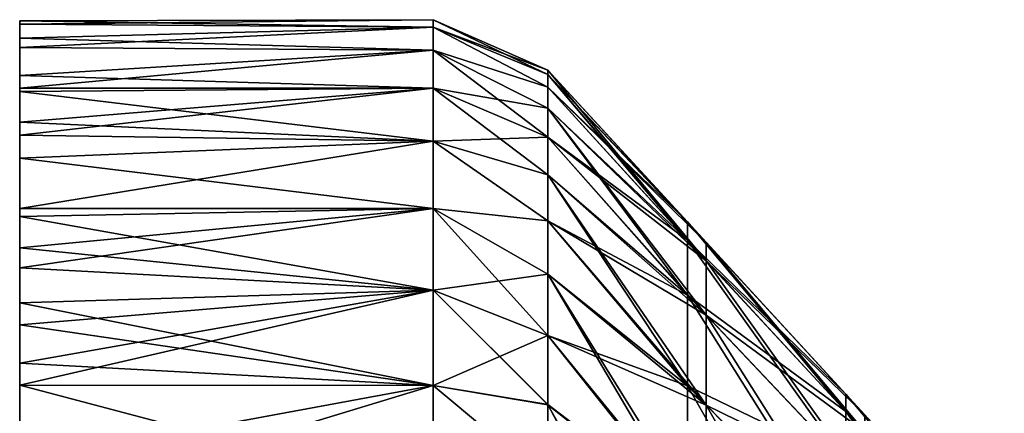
# Model space of a CAD drawing. Header units: millimetres. Extents: x -71 to 126, y -35 to 75.
# Tile 34 of 178: x -61 to -48, y 30 to 35. Entities that reach past the tile are written whole.
import ezdxf

# ---------------------------------------------------------------- set-up
doc = ezdxf.new("R2010")
doc.units = ezdxf.units.MM
doc.header["$LTSCALE"] = 52.536866
for name, color, linetype in [('373', 7, 'CONTINUOUS'), ('374', 7, 'CONTINUOUS'), ('375', 7, 'CONTINUOUS'), ('381', 7, 'CONTINUOUS'), ('382', 7, 'CONTINUOUS'), ('383', 7, 'CONTINUOUS'), ('384', 7, 'CONTINUOUS'), ('390', 7, 'CONTINUOUS')]:
    doc.layers.add(name, color=color, linetype=linetype)

msp = doc.modelspace()

# ---------------------------------------------------------------- linework, layer by layer
at = {"layer": '373', "linetype": 'Continuous'}
for points in [[(-61.05, 34.944, -73.014), (-61.05, 34.984, -76.041), (-61.05, 31.155, -76.033), (-61.05, 34.944, -73.014)], [(-61.05, 31.155, -76.033), (-61.05, 34.984, -76.041), (-61.05, 31.155, -79.036), (-61.05, 31.155, -76.033)], [(-61.05, 34.984, -76.041), (-61.05, 34.764, -79.061), (-61.05, 31.155, -79.036), (-61.05, 34.984, -76.041)], [(-61.05, 34.641, -70.002), (-61.05, 34.944, -73.014), (-61.05, 31.155, -73.03), (-61.05, 34.641, -70.002)], [(-61.05, 31.155, -73.03), (-61.05, 34.944, -73.014), (-61.05, 31.155, -76.033), (-61.05, 31.155, -73.03)], [(-61.05, 31.155, -79.036), (-61.05, 34.764, -79.061), (-61.05, 31.155, -82.039), (-61.05, 31.155, -79.036)], [(-61.05, 34.764, -79.061), (-61.05, 34.283, -82.05), (-61.05, 31.155, -82.039), (-61.05, 34.764, -79.061)], [(-61.05, 31.155, -70.027), (-61.05, 34.123, -67.212), (-61.05, 34.641, -70.002), (-61.05, 31.155, -70.027)], [(-61.05, 31.155, -70.027), (-61.05, 34.641, -70.002), (-61.05, 31.155, -73.03), (-61.05, 31.155, -70.027)], [(-61.05, 31.155, -82.039), (-61.05, 34.283, -82.05), (-61.05, 33.52, -85.071), (-61.05, 31.155, -82.039)], [(-61.05, 34.283, -82.05), (-61.05, 34.123, -82.788), (-61.05, 33.52, -85.071), (-61.05, 34.283, -82.05)], [(-61.05, 34.078, -67.02), (-61.05, 34.123, -67.212), (-61.05, 31.155, -70.027), (-61.05, 34.078, -67.02)], [(-61.05, 31.102, -67.024), (-61.05, 33.685, -65.497), (-61.05, 34.078, -67.02), (-61.05, 31.102, -67.024)], [(-61.05, 31.102, -67.024), (-61.05, 34.078, -67.02), (-61.05, 31.155, -70.027), (-61.05, 31.102, -67.024)], [(-61.05, 33.225, -63.994), (-61.05, 33.685, -65.497), (-61.05, 31.102, -67.024), (-61.05, 33.225, -63.994)], [(-61.05, 30.52, -85.042), (-61.05, 31.155, -82.039), (-61.05, 33.52, -85.071), (-61.05, 30.52, -85.042)], [(-61.05, 30.52, -85.042), (-61.05, 33.52, -85.071), (-61.05, 32.475, -88.053), (-61.05, 30.52, -85.042)], [(-61.05, 33.52, -85.071), (-61.05, 32.58, -87.787), (-61.05, 32.475, -88.053), (-61.05, 33.52, -85.071)], [(-61.05, 30.257, -64.021), (-61.05, 32.58, -62.213), (-61.05, 33.225, -63.994), (-61.05, 30.257, -64.021)], [(-61.05, 30.257, -64.021), (-61.05, 33.225, -63.994), (-61.05, 31.102, -67.024), (-61.05, 30.257, -64.021)], [(-61.05, 32.073, -60.987), (-61.05, 32.58, -62.213), (-61.05, 30.257, -64.021), (-61.05, 32.073, -60.987)], [(-61.05, 29.506, -88.045), (-61.05, 30.52, -85.042), (-61.05, 32.475, -88.053), (-61.05, 29.506, -88.045)], [(-61.05, 29.506, -88.045), (-61.05, 32.475, -88.053), (-61.05, 31.085, -91.085), (-61.05, 29.506, -88.045)], [(-61.05, 32.475, -88.053), (-61.05, 31.816, -89.585), (-61.05, 31.085, -91.085), (-61.05, 32.475, -88.053)], [(-61.05, 29.096, -61.018), (-61.05, 31.368, -59.474), (-61.05, 32.073, -60.987), (-61.05, 29.096, -61.018)], [(-61.05, 29.096, -61.018), (-61.05, 32.073, -60.987), (-61.05, 30.257, -64.021), (-61.05, 29.096, -61.018)], [(-61.05, 30.593, -57.998), (-61.05, 31.368, -59.474), (-61.05, 29.096, -61.018), (-61.05, 30.593, -57.998)], [(-61.05, 28.188, -70.027), (-61.05, 31.102, -67.024), (-61.05, 31.155, -70.027), (-61.05, 28.188, -70.027)], [(-61.05, 28.188, -70.027), (-61.05, 31.155, -70.027), (-61.05, 28.188, -73.03), (-61.05, 28.188, -70.027)], [(-61.05, 28.188, -73.03), (-61.05, 31.155, -70.027), (-61.05, 31.155, -73.03), (-61.05, 28.188, -73.03)], [(-61.05, 28.188, -73.03), (-61.05, 31.155, -73.03), (-61.05, 28.188, -76.033), (-61.05, 28.188, -73.03)], [(-61.05, 28.188, -76.033), (-61.05, 31.155, -73.03), (-61.05, 31.155, -76.033), (-61.05, 28.188, -76.033)], [(-61.05, 28.188, -76.033), (-61.05, 31.155, -76.033), (-61.05, 28.188, -79.036), (-61.05, 28.188, -76.033)], [(-61.05, 28.188, -79.036), (-61.05, 31.155, -76.033), (-61.05, 31.155, -79.036), (-61.05, 28.188, -79.036)], [(-61.05, 28.188, -79.036), (-61.05, 31.155, -79.036), (-61.05, 28.188, -82.039), (-61.05, 28.188, -79.036)], [(-61.05, 28.188, -82.039), (-61.05, 31.155, -79.036), (-61.05, 31.155, -82.039), (-61.05, 28.188, -82.039)], [(-61.05, 28.188, -82.039), (-61.05, 31.155, -82.039), (-61.05, 30.52, -85.042), (-61.05, 28.188, -82.039)], [(-61.05, 28.14, -67.024), (-61.05, 30.257, -64.021), (-61.05, 31.102, -67.024), (-61.05, 28.14, -67.024)], [(-61.05, 28.14, -67.024), (-61.05, 31.102, -67.024), (-61.05, 28.188, -70.027), (-61.05, 28.14, -67.024)], [(-61.05, 28.057, -91.048), (-61.05, 29.506, -88.045), (-61.05, 31.085, -91.085), (-61.05, 28.057, -91.048)], [(-61.05, 28.057, -91.048), (-61.05, 31.085, -91.085), (-61.05, 29.328, -94.102), (-61.05, 28.057, -91.048)], [(-61.05, 31.085, -91.085), (-61.05, 30.311, -92.5), (-61.05, 29.328, -94.102), (-61.05, 31.085, -91.085)], [(-61.05, 27.649, -58.015), (-61.05, 30.311, -57.5), (-61.05, 30.593, -57.998), (-61.05, 27.649, -58.015)], [(-61.05, 27.649, -58.015), (-61.05, 30.593, -57.998), (-61.05, 29.096, -61.018), (-61.05, 27.649, -58.015)], [(-61.05, 27.614, -85.042), (-61.05, 28.188, -82.039), (-61.05, 30.52, -85.042), (-61.05, 27.614, -85.042)], [(-61.05, 27.614, -85.042), (-61.05, 30.52, -85.042), (-61.05, 29.506, -88.045), (-61.05, 27.614, -85.042)], [(-61.05, 28.694, -54.958), (-61.05, 30.311, -57.5), (-61.05, 27.649, -58.015), (-61.05, 28.694, -54.958)], [(-61.05, 27.375, -64.021), (-61.05, 29.096, -61.018), (-61.05, 30.257, -64.021), (-61.05, 27.375, -64.021)], [(-61.05, 27.375, -64.021), (-61.05, 30.257, -64.021), (-61.05, 28.14, -67.024), (-61.05, 27.375, -64.021)]]:
    msp.add_3dface(points, dxfattribs=at)
at = {"layer": '374', "linetype": 'Continuous'}
for points in [[(-61.05, 34.984, -76.041), (-61.05, 34.944, -73.014), (-55.753, 35, -74.999), (-61.05, 34.984, -76.041)], [(-55.753, 35, -74.999), (-61.05, 34.944, -73.014), (-55.753, 34.902, -72.379), (-55.753, 35, -74.999)], [(-55.753, 34.902, -77.619), (-61.05, 34.984, -76.041), (-55.753, 35, -74.999), (-55.753, 34.902, -77.619)], [(-61.05, 34.764, -79.061), (-61.05, 34.984, -76.041), (-55.753, 34.902, -77.619), (-61.05, 34.764, -79.061)], [(-61.05, 34.944, -73.014), (-61.05, 34.641, -70.002), (-55.753, 34.902, -72.379), (-61.05, 34.944, -73.014)], [(-55.753, 34.902, -72.379), (-61.05, 34.641, -70.002), (-55.753, 34.609, -69.781), (-55.753, 34.902, -72.379)], [(-55.753, 34.609, -80.218), (-61.05, 34.764, -79.061), (-55.753, 34.902, -77.619), (-55.753, 34.609, -80.218)], [(-61.05, 34.283, -82.05), (-61.05, 34.764, -79.061), (-55.753, 34.609, -80.218), (-61.05, 34.283, -82.05)], [(-61.05, 34.641, -70.002), (-61.05, 34.123, -67.212), (-55.753, 34.609, -69.781), (-61.05, 34.641, -70.002)], [(-55.753, 34.609, -69.781), (-61.05, 34.123, -67.212), (-55.753, 34.122, -67.21), (-55.753, 34.609, -69.781)], [(-55.753, 34.122, -82.789), (-61.05, 34.283, -82.05), (-55.753, 34.609, -80.218), (-55.753, 34.122, -82.789)], [(-61.05, 34.123, -82.788), (-61.05, 34.283, -82.05), (-55.753, 34.122, -82.789), (-61.05, 34.123, -82.788)], [(-61.05, 34.123, -67.212), (-61.05, 34.078, -67.02), (-55.753, 34.122, -67.21), (-61.05, 34.123, -67.212)], [(-61.05, 33.52, -85.071), (-61.05, 34.123, -82.788), (-55.753, 34.122, -82.789), (-61.05, 33.52, -85.071)], [(-61.05, 34.078, -67.02), (-61.05, 33.685, -65.497), (-55.753, 34.122, -67.21), (-61.05, 34.078, -67.02)], [(-55.753, 34.122, -67.21), (-61.05, 33.685, -65.497), (-55.753, 33.443, -64.676), (-55.753, 34.122, -67.21)], [(-55.753, 33.443, -85.323), (-61.05, 33.52, -85.071), (-55.753, 34.122, -82.789), (-55.753, 33.443, -85.323)], [(-61.05, 33.685, -65.497), (-61.05, 33.225, -63.994), (-55.753, 33.443, -64.676), (-61.05, 33.685, -65.497)], [(-61.05, 32.58, -87.787), (-61.05, 33.52, -85.071), (-55.753, 33.443, -85.323), (-61.05, 32.58, -87.787)], [(-61.05, 33.225, -63.994), (-61.05, 32.58, -62.213), (-55.753, 33.443, -64.676), (-61.05, 33.225, -63.994)], [(-55.753, 33.443, -64.676), (-61.05, 32.58, -62.213), (-55.753, 32.577, -62.204), (-55.753, 33.443, -64.676)], [(-55.753, 32.577, -87.795), (-61.05, 32.58, -87.787), (-55.753, 33.443, -85.323), (-55.753, 32.577, -87.795)], [(-61.05, 32.58, -62.213), (-61.05, 32.073, -60.987), (-55.753, 32.577, -62.204), (-61.05, 32.58, -62.213)], [(-61.05, 32.475, -88.053), (-61.05, 32.58, -87.787), (-55.753, 32.577, -87.795), (-61.05, 32.475, -88.053)], [(-55.753, 32.577, -62.204), (-61.05, 32.073, -60.987), (-55.753, 31.531, -59.808), (-55.753, 32.577, -62.204)], [(-55.753, 31.531, -90.191), (-61.05, 32.475, -88.053), (-55.753, 32.577, -87.795), (-55.753, 31.531, -90.191)], [(-61.05, 31.816, -89.585), (-61.05, 32.475, -88.053), (-55.753, 31.531, -90.191), (-61.05, 31.816, -89.585)], [(-61.05, 32.073, -60.987), (-61.05, 31.368, -59.474), (-55.753, 31.531, -59.808), (-61.05, 32.073, -60.987)], [(-61.05, 31.085, -91.085), (-61.05, 31.816, -89.585), (-55.753, 31.531, -90.191), (-61.05, 31.085, -91.085)], [(-61.05, 30.593, -57.998), (-61.05, 30.311, -57.5), (-55.753, 31.531, -59.808), (-61.05, 30.593, -57.998)], [(-55.753, 31.531, -59.808), (-61.05, 30.311, -57.5), (-55.753, 30.306, -57.492), (-55.753, 31.531, -59.808)], [(-61.05, 31.368, -59.474), (-61.05, 30.593, -57.998), (-55.753, 31.531, -59.808), (-61.05, 31.368, -59.474)], [(-55.753, 30.307, -92.507), (-61.05, 31.085, -91.085), (-55.753, 31.531, -90.191), (-55.753, 30.307, -92.507)], [(-61.05, 30.311, -92.5), (-61.05, 31.085, -91.085), (-55.753, 30.307, -92.507), (-61.05, 30.311, -92.5)], [(-61.05, 30.311, -57.5), (-61.05, 28.694, -54.958), (-55.753, 30.306, -57.492), (-61.05, 30.311, -57.5)], [(-61.05, 29.328, -94.102), (-61.05, 30.311, -92.5), (-55.753, 30.307, -92.507), (-61.05, 29.328, -94.102)], [(-55.753, 28.911, -94.727), (-61.05, 29.328, -94.102), (-55.753, 30.307, -92.507), (-55.753, 28.911, -94.727)], [(-55.753, 30.306, -57.492), (-61.05, 28.694, -54.958), (-55.753, 28.91, -55.272), (-55.753, 30.306, -57.492)]]:
    msp.add_3dface(points, dxfattribs=at)
at = {"layer": '375', "linetype": 'Continuous'}
for points in [[(-54.28, 34.298, -73.069), (-52.494, 32.408, -75), (-54.28, 34.353, -74.999), (-54.28, 34.298, -73.069)], [(-54.28, 34.353, -74.999), (-52.494, 32.408, -75), (-54.28, 34.298, -76.929), (-54.28, 34.353, -74.999)], [(-52.494, 32.408, -75), (-52.494, 32.172, -78.906), (-54.28, 34.298, -76.929), (-52.494, 32.408, -75)], [(-54.28, 34.298, -76.929), (-52.494, 32.172, -78.906), (-54.28, 34.136, -78.849), (-54.28, 34.298, -76.929)], [(-54.28, 34.136, -71.149), (-52.494, 32.408, -75), (-54.28, 34.298, -73.069), (-54.28, 34.136, -71.149)], [(-54.28, 34.136, -78.849), (-52.494, 32.172, -78.906), (-54.28, 33.867, -80.755), (-54.28, 34.136, -78.849)], [(-52.494, 32.172, -71.094), (-52.494, 32.408, -75), (-54.28, 34.136, -71.149), (-52.494, 32.172, -71.094)], [(-54.28, 33.867, -69.244), (-52.494, 32.172, -71.094), (-54.28, 34.136, -71.149), (-54.28, 33.867, -69.244)], [(-52.494, 32.172, -78.906), (-52.494, 31.467, -82.756), (-54.28, 33.867, -80.755), (-52.494, 32.172, -78.906)], [(-54.28, 33.867, -80.755), (-52.494, 31.467, -82.756), (-54.28, 33.491, -82.645), (-54.28, 33.867, -80.755)], [(-54.28, 33.491, -67.354), (-52.494, 32.172, -71.094), (-54.28, 33.867, -69.244), (-54.28, 33.491, -67.354)], [(-54.28, 33.491, -82.645), (-52.494, 31.467, -82.756), (-54.28, 33.009, -84.515), (-54.28, 33.491, -82.645)], [(-52.494, 31.467, -67.244), (-52.494, 32.172, -71.094), (-54.28, 33.491, -67.354), (-52.494, 31.467, -67.244)], [(-54.28, 33.008, -65.484), (-52.494, 31.467, -67.244), (-54.28, 33.491, -67.354), (-54.28, 33.008, -65.484)], [(-52.494, 31.467, -82.756), (-52.494, 30.302, -86.492), (-54.28, 33.009, -84.515), (-52.494, 31.467, -82.756)], [(-54.28, 33.009, -84.515), (-52.494, 30.302, -86.492), (-54.28, 32.422, -86.354), (-54.28, 33.009, -84.515)], [(-54.28, 32.422, -63.644), (-52.494, 31.467, -67.244), (-54.28, 33.008, -65.484), (-54.28, 32.422, -63.644)], [(-54.28, 32.422, -86.354), (-52.494, 30.302, -86.492), (-54.28, 31.735, -88.153), (-54.28, 32.422, -86.354)], [(-52.494, 30.302, -63.508), (-52.494, 31.467, -67.244), (-54.28, 32.422, -63.644), (-52.494, 30.302, -63.508)], [(-54.28, 31.734, -61.845), (-52.494, 30.302, -63.508), (-54.28, 32.422, -63.644), (-54.28, 31.734, -61.845)], [(-52.494, 32.172, -78.906), (-52.494, 32.408, -75), (-50.463, 29.976, -78.64), (-52.494, 32.172, -78.906)], [(-52.494, 32.408, -75), (-52.494, 32.172, -71.094), (-50.463, 30.196, -75), (-52.494, 32.408, -75)], [(-50.463, 29.976, -78.64), (-52.494, 32.408, -75), (-50.463, 30.196, -75), (-50.463, 29.976, -78.64)], [(-52.494, 31.467, -82.756), (-52.494, 32.172, -78.906), (-50.463, 29.319, -82.226), (-52.494, 31.467, -82.756)], [(-50.463, 29.319, -82.226), (-52.494, 32.172, -78.906), (-50.463, 29.976, -78.64), (-50.463, 29.319, -82.226)], [(-52.494, 32.172, -71.094), (-52.494, 31.467, -67.244), (-50.463, 29.976, -71.36), (-52.494, 32.172, -71.094)], [(-50.463, 30.196, -75), (-52.494, 32.172, -71.094), (-50.463, 29.976, -71.36), (-50.463, 30.196, -75)], [(-52.494, 30.302, -86.492), (-52.494, 28.696, -90.061), (-54.28, 31.735, -88.153), (-52.494, 30.302, -86.492)], [(-54.28, 31.735, -88.153), (-52.494, 28.696, -90.061), (-54.28, 30.948, -89.91), (-54.28, 31.735, -88.153)], [(-54.28, 30.948, -60.089), (-52.494, 30.302, -63.508), (-54.28, 31.734, -61.845), (-54.28, 30.948, -60.089)], [(-52.494, 30.302, -86.492), (-52.494, 31.467, -82.756), (-50.463, 28.234, -85.708), (-52.494, 30.302, -86.492)], [(-50.463, 28.234, -85.708), (-52.494, 31.467, -82.756), (-50.463, 29.319, -82.226), (-50.463, 28.234, -85.708)], [(-52.494, 31.467, -67.244), (-52.494, 30.302, -63.508), (-50.463, 29.319, -67.774), (-52.494, 31.467, -67.244)], [(-50.463, 29.976, -71.36), (-52.494, 31.467, -67.244), (-50.463, 29.319, -67.774), (-50.463, 29.976, -71.36)], [(-54.28, 30.948, -89.91), (-52.494, 28.696, -90.061), (-54.28, 30.063, -91.623), (-54.28, 30.948, -89.91)], [(-52.494, 28.696, -59.939), (-52.494, 30.302, -63.508), (-54.28, 30.948, -60.089), (-52.494, 28.696, -59.939)], [(-54.28, 30.062, -58.376), (-52.494, 28.696, -59.939), (-54.28, 30.948, -60.089), (-54.28, 30.062, -58.376)], [(-52.494, 28.696, -90.061), (-52.494, 30.302, -86.492), (-50.463, 26.738, -89.033), (-52.494, 28.696, -90.061)], [(-50.463, 26.738, -89.033), (-52.494, 30.302, -86.492), (-50.463, 28.234, -85.708), (-50.463, 26.738, -89.033)], [(-52.494, 30.302, -63.508), (-52.494, 28.696, -59.939), (-50.463, 28.234, -64.292), (-52.494, 30.302, -63.508)], [(-50.463, 29.319, -67.774), (-52.494, 30.302, -63.508), (-50.463, 28.234, -64.292), (-50.463, 29.319, -67.774)], [(-50.463, 29.976, -78.64), (-50.463, 30.196, -75), (-48.432, 27.78, -78.373), (-50.463, 29.976, -78.64)], [(-50.463, 30.196, -75), (-50.463, 29.976, -71.36), (-48.432, 27.984, -75), (-50.463, 30.196, -75)], [(-48.432, 27.78, -78.373), (-50.463, 30.196, -75), (-48.432, 27.984, -75), (-48.432, 27.78, -78.373)], [(-52.494, 28.696, -90.061), (-52.494, 26.672, -93.41), (-54.28, 30.063, -91.623), (-52.494, 28.696, -90.061)], [(-54.28, 30.063, -91.623), (-52.494, 26.672, -93.41), (-54.28, 29.082, -93.286), (-54.28, 30.063, -91.623)], [(-54.28, 29.081, -56.713), (-52.494, 28.696, -59.939), (-54.28, 30.062, -58.376), (-54.28, 29.081, -56.713)], [(-50.463, 29.319, -82.226), (-50.463, 29.976, -78.64), (-48.432, 27.171, -81.697), (-50.463, 29.319, -82.226)], [(-48.432, 27.171, -81.697), (-50.463, 29.976, -78.64), (-48.432, 27.78, -78.373), (-48.432, 27.171, -81.697)], [(-50.463, 29.976, -71.36), (-50.463, 29.319, -67.774), (-48.432, 27.78, -71.627), (-50.463, 29.976, -71.36)], [(-48.432, 27.984, -75), (-50.463, 29.976, -71.36), (-48.432, 27.78, -71.627), (-48.432, 27.984, -75)]]:
    msp.add_3dface(points, dxfattribs=at)
at = {"layer": '381', "linetype": 'Continuous'}
for points in [[(-55.753, 34.902, -77.619), (-55.753, 35, -74.999), (-54.28, 34.298, -76.929), (-55.753, 34.902, -77.619)], [(-55.753, 35, -74.999), (-55.753, 34.902, -72.379), (-54.28, 34.353, -74.999), (-55.753, 35, -74.999)], [(-55.753, 35, -74.999), (-54.28, 34.353, -74.999), (-54.28, 34.298, -76.929), (-55.753, 35, -74.999)], [(-55.753, 34.609, -80.218), (-55.753, 34.902, -77.619), (-54.28, 34.136, -78.849), (-55.753, 34.609, -80.218)], [(-55.753, 34.902, -77.619), (-54.28, 34.298, -76.929), (-54.28, 34.136, -78.849), (-55.753, 34.902, -77.619)], [(-55.753, 34.902, -72.379), (-55.753, 34.609, -69.781), (-54.28, 34.136, -71.149), (-55.753, 34.902, -72.379)], [(-55.753, 34.902, -72.379), (-54.28, 34.136, -71.149), (-54.28, 34.298, -73.069), (-55.753, 34.902, -72.379)], [(-55.753, 34.902, -72.379), (-54.28, 34.298, -73.069), (-54.28, 34.353, -74.999), (-55.753, 34.902, -72.379)], [(-55.753, 34.122, -82.789), (-55.753, 34.609, -80.218), (-54.28, 33.491, -82.645), (-55.753, 34.122, -82.789)], [(-55.753, 34.609, -80.218), (-54.28, 34.136, -78.849), (-54.28, 33.867, -80.755), (-55.753, 34.609, -80.218)], [(-55.753, 34.609, -80.218), (-54.28, 33.867, -80.755), (-54.28, 33.491, -82.645), (-55.753, 34.609, -80.218)], [(-55.753, 34.609, -69.781), (-55.753, 34.122, -67.21), (-54.28, 33.867, -69.244), (-55.753, 34.609, -69.781)], [(-55.753, 34.609, -69.781), (-54.28, 33.867, -69.244), (-54.28, 34.136, -71.149), (-55.753, 34.609, -69.781)], [(-55.753, 33.443, -85.323), (-55.753, 34.122, -82.789), (-54.28, 33.009, -84.515), (-55.753, 33.443, -85.323)], [(-55.753, 34.122, -82.789), (-54.28, 33.491, -82.645), (-54.28, 33.009, -84.515), (-55.753, 34.122, -82.789)], [(-55.753, 34.122, -67.21), (-55.753, 33.443, -64.676), (-54.28, 33.491, -67.354), (-55.753, 34.122, -67.21)], [(-55.753, 34.122, -67.21), (-54.28, 33.491, -67.354), (-54.28, 33.867, -69.244), (-55.753, 34.122, -67.21)], [(-55.753, 33.443, -64.676), (-54.28, 33.008, -65.484), (-54.28, 33.491, -67.354), (-55.753, 33.443, -64.676)], [(-55.753, 32.577, -87.795), (-55.753, 33.443, -85.323), (-54.28, 32.422, -86.354), (-55.753, 32.577, -87.795)], [(-55.753, 33.443, -85.323), (-54.28, 33.009, -84.515), (-54.28, 32.422, -86.354), (-55.753, 33.443, -85.323)], [(-55.753, 33.443, -64.676), (-55.753, 32.577, -62.204), (-54.28, 32.422, -63.644), (-55.753, 33.443, -64.676)], [(-55.753, 33.443, -64.676), (-54.28, 32.422, -63.644), (-54.28, 33.008, -65.484), (-55.753, 33.443, -64.676)], [(-55.753, 31.531, -90.191), (-55.753, 32.577, -87.795), (-54.28, 30.948, -89.91), (-55.753, 31.531, -90.191)], [(-55.753, 32.577, -87.795), (-54.28, 32.422, -86.354), (-54.28, 31.735, -88.153), (-55.753, 32.577, -87.795)], [(-55.753, 32.577, -87.795), (-54.28, 31.735, -88.153), (-54.28, 30.948, -89.91), (-55.753, 32.577, -87.795)], [(-55.753, 32.577, -62.204), (-55.753, 31.531, -59.808), (-54.28, 31.734, -61.845), (-55.753, 32.577, -62.204)], [(-55.753, 32.577, -62.204), (-54.28, 31.734, -61.845), (-54.28, 32.422, -63.644), (-55.753, 32.577, -62.204)], [(-55.753, 31.531, -59.808), (-54.28, 30.948, -60.089), (-54.28, 31.734, -61.845), (-55.753, 31.531, -59.808)], [(-55.753, 30.307, -92.507), (-55.753, 31.531, -90.191), (-54.28, 30.063, -91.623), (-55.753, 30.307, -92.507)], [(-55.753, 31.531, -90.191), (-54.28, 30.948, -89.91), (-54.28, 30.063, -91.623), (-55.753, 31.531, -90.191)], [(-55.753, 31.531, -59.808), (-55.753, 30.306, -57.492), (-54.28, 30.948, -60.089), (-55.753, 31.531, -59.808)], [(-55.753, 30.306, -57.492), (-54.28, 30.062, -58.376), (-54.28, 30.948, -60.089), (-55.753, 30.306, -57.492)], [(-55.753, 28.911, -94.727), (-55.753, 30.307, -92.507), (-54.28, 29.082, -93.286), (-55.753, 28.911, -94.727)], [(-55.753, 30.307, -92.507), (-54.28, 30.063, -91.623), (-54.28, 29.082, -93.286), (-55.753, 30.307, -92.507)], [(-55.753, 30.306, -57.492), (-55.753, 28.91, -55.272), (-54.28, 29.081, -56.713), (-55.753, 30.306, -57.492)], [(-55.753, 30.306, -57.492), (-54.28, 29.081, -56.713), (-54.28, 30.062, -58.376), (-55.753, 30.306, -57.492)]]:
    msp.add_3dface(points, dxfattribs=at)
at = {"layer": '382', "linetype": 'Continuous'}
for points in [[(-61.05, 34.944, 73.014), (-61.05, 31.155, 73.03), (-61.05, 34.984, 76.041), (-61.05, 34.944, 73.014)], [(-61.05, 34.984, 76.041), (-61.05, 31.155, 73.03), (-61.05, 31.155, 76.033), (-61.05, 34.984, 76.041)], [(-61.05, 34.984, 76.041), (-61.05, 31.155, 76.033), (-61.05, 34.764, 79.061), (-61.05, 34.984, 76.041)], [(-61.05, 34.641, 70.002), (-61.05, 31.155, 70.027), (-61.05, 34.944, 73.014), (-61.05, 34.641, 70.002)], [(-61.05, 34.944, 73.014), (-61.05, 31.155, 70.027), (-61.05, 31.155, 73.03), (-61.05, 34.944, 73.014)], [(-61.05, 34.764, 79.061), (-61.05, 31.155, 76.033), (-61.05, 31.155, 79.036), (-61.05, 34.764, 79.061)], [(-61.05, 34.764, 79.061), (-61.05, 31.155, 79.036), (-61.05, 34.283, 82.05), (-61.05, 34.764, 79.061)], [(-61.05, 34.123, 67.212), (-61.05, 34.078, 67.02), (-61.05, 34.641, 70.002), (-61.05, 34.123, 67.212)], [(-61.05, 34.641, 70.002), (-61.05, 34.078, 67.02), (-61.05, 31.155, 70.027), (-61.05, 34.641, 70.002)], [(-61.05, 34.283, 82.05), (-61.05, 31.155, 79.036), (-61.05, 31.155, 82.039), (-61.05, 34.283, 82.05)], [(-61.05, 34.283, 82.05), (-61.05, 31.155, 82.039), (-61.05, 34.123, 82.788), (-61.05, 34.283, 82.05)], [(-61.05, 34.123, 82.788), (-61.05, 31.155, 82.039), (-61.05, 33.52, 85.071), (-61.05, 34.123, 82.788)], [(-61.05, 33.685, 65.497), (-61.05, 33.225, 63.994), (-61.05, 34.078, 67.02), (-61.05, 33.685, 65.497)], [(-61.05, 34.078, 67.02), (-61.05, 33.225, 63.994), (-61.05, 31.102, 67.024), (-61.05, 34.078, 67.02)], [(-61.05, 34.078, 67.02), (-61.05, 31.102, 67.024), (-61.05, 31.155, 70.027), (-61.05, 34.078, 67.02)], [(-61.05, 33.52, 85.071), (-61.05, 31.155, 82.039), (-61.05, 30.52, 85.042), (-61.05, 33.52, 85.071)], [(-61.05, 33.52, 85.071), (-61.05, 30.52, 85.042), (-61.05, 32.58, 87.787), (-61.05, 33.52, 85.071)], [(-61.05, 32.58, 62.213), (-61.05, 32.073, 60.987), (-61.05, 33.225, 63.994), (-61.05, 32.58, 62.213)], [(-61.05, 33.225, 63.994), (-61.05, 32.073, 60.987), (-61.05, 30.257, 64.021), (-61.05, 33.225, 63.994)], [(-61.05, 33.225, 63.994), (-61.05, 30.257, 64.021), (-61.05, 31.102, 67.024), (-61.05, 33.225, 63.994)], [(-61.05, 32.58, 87.787), (-61.05, 30.52, 85.042), (-61.05, 32.475, 88.053), (-61.05, 32.58, 87.787)], [(-61.05, 32.475, 88.053), (-61.05, 30.52, 85.042), (-61.05, 29.506, 88.045), (-61.05, 32.475, 88.053)], [(-61.05, 32.475, 88.053), (-61.05, 29.506, 88.045), (-61.05, 31.816, 89.585), (-61.05, 32.475, 88.053)], [(-61.05, 31.368, 59.474), (-61.05, 30.593, 57.998), (-61.05, 32.073, 60.987), (-61.05, 31.368, 59.474)], [(-61.05, 32.073, 60.987), (-61.05, 30.593, 57.998), (-61.05, 29.096, 61.018), (-61.05, 32.073, 60.987)], [(-61.05, 32.073, 60.987), (-61.05, 29.096, 61.018), (-61.05, 30.257, 64.021), (-61.05, 32.073, 60.987)], [(-61.05, 31.816, 89.585), (-61.05, 29.506, 88.045), (-61.05, 31.085, 91.085), (-61.05, 31.816, 89.585)], [(-61.05, 31.155, 70.027), (-61.05, 31.102, 67.024), (-61.05, 28.188, 70.027), (-61.05, 31.155, 70.027)], [(-61.05, 31.155, 70.027), (-61.05, 28.188, 70.027), (-61.05, 31.155, 73.03), (-61.05, 31.155, 70.027)], [(-61.05, 31.155, 73.03), (-61.05, 28.188, 70.027), (-61.05, 28.188, 73.03), (-61.05, 31.155, 73.03)], [(-61.05, 31.155, 73.03), (-61.05, 28.188, 73.03), (-61.05, 31.155, 76.033), (-61.05, 31.155, 73.03)], [(-61.05, 31.155, 76.033), (-61.05, 28.188, 73.03), (-61.05, 28.188, 76.033), (-61.05, 31.155, 76.033)], [(-61.05, 31.155, 76.033), (-61.05, 28.188, 76.033), (-61.05, 31.155, 79.036), (-61.05, 31.155, 76.033)], [(-61.05, 31.155, 79.036), (-61.05, 28.188, 76.033), (-61.05, 28.188, 79.036), (-61.05, 31.155, 79.036)], [(-61.05, 31.155, 79.036), (-61.05, 28.188, 79.036), (-61.05, 31.155, 82.039), (-61.05, 31.155, 79.036)], [(-61.05, 31.155, 82.039), (-61.05, 28.188, 79.036), (-61.05, 28.188, 82.039), (-61.05, 31.155, 82.039)], [(-61.05, 31.155, 82.039), (-61.05, 28.188, 82.039), (-61.05, 30.52, 85.042), (-61.05, 31.155, 82.039)], [(-61.05, 31.102, 67.024), (-61.05, 30.257, 64.021), (-61.05, 28.14, 67.024), (-61.05, 31.102, 67.024)], [(-61.05, 31.102, 67.024), (-61.05, 28.14, 67.024), (-61.05, 28.188, 70.027), (-61.05, 31.102, 67.024)], [(-61.05, 31.085, 91.085), (-61.05, 29.506, 88.045), (-61.05, 28.057, 91.048), (-61.05, 31.085, 91.085)], [(-61.05, 31.085, 91.085), (-61.05, 28.057, 91.048), (-61.05, 30.311, 92.5), (-61.05, 31.085, 91.085)], [(-61.05, 30.311, 57.5), (-61.05, 28.694, 54.958), (-61.05, 30.593, 57.998), (-61.05, 30.311, 57.5)], [(-61.05, 30.593, 57.998), (-61.05, 28.694, 54.958), (-61.05, 27.649, 58.015), (-61.05, 30.593, 57.998)], [(-61.05, 30.593, 57.998), (-61.05, 27.649, 58.015), (-61.05, 29.096, 61.018), (-61.05, 30.593, 57.998)], [(-61.05, 30.52, 85.042), (-61.05, 28.188, 82.039), (-61.05, 27.614, 85.042), (-61.05, 30.52, 85.042)], [(-61.05, 30.52, 85.042), (-61.05, 27.614, 85.042), (-61.05, 29.506, 88.045), (-61.05, 30.52, 85.042)], [(-61.05, 30.311, 92.5), (-61.05, 28.057, 91.048), (-61.05, 29.328, 94.102), (-61.05, 30.311, 92.5)], [(-61.05, 30.257, 64.021), (-61.05, 29.096, 61.018), (-61.05, 27.375, 64.021), (-61.05, 30.257, 64.021)], [(-61.05, 30.257, 64.021), (-61.05, 27.375, 64.021), (-61.05, 28.14, 67.024), (-61.05, 30.257, 64.021)]]:
    msp.add_3dface(points, dxfattribs=at)
at = {"layer": '383', "linetype": 'Continuous'}
for points in [[(-61.05, 34.944, 73.014), (-61.05, 34.984, 76.041), (-55.753, 35, 74.999), (-61.05, 34.944, 73.014)], [(-55.753, 34.902, 72.379), (-61.05, 34.944, 73.014), (-55.753, 35, 74.999), (-55.753, 34.902, 72.379)], [(-55.753, 35, 74.999), (-61.05, 34.984, 76.041), (-55.753, 34.902, 77.619), (-55.753, 35, 74.999)], [(-61.05, 34.984, 76.041), (-61.05, 34.764, 79.061), (-55.753, 34.902, 77.619), (-61.05, 34.984, 76.041)], [(-61.05, 34.641, 70.002), (-61.05, 34.944, 73.014), (-55.753, 34.902, 72.379), (-61.05, 34.641, 70.002)], [(-55.753, 34.609, 69.781), (-61.05, 34.641, 70.002), (-55.753, 34.902, 72.379), (-55.753, 34.609, 69.781)], [(-55.753, 34.902, 77.619), (-61.05, 34.764, 79.061), (-55.753, 34.609, 80.218), (-55.753, 34.902, 77.619)], [(-61.05, 34.764, 79.061), (-61.05, 34.283, 82.05), (-55.753, 34.609, 80.218), (-61.05, 34.764, 79.061)], [(-61.05, 34.123, 67.212), (-61.05, 34.641, 70.002), (-55.753, 34.609, 69.781), (-61.05, 34.123, 67.212)], [(-55.753, 34.122, 67.21), (-61.05, 34.123, 67.212), (-55.753, 34.609, 69.781), (-55.753, 34.122, 67.21)], [(-61.05, 34.283, 82.05), (-61.05, 34.123, 82.788), (-55.753, 34.609, 80.218), (-61.05, 34.283, 82.05)], [(-55.753, 34.609, 80.218), (-61.05, 34.123, 82.788), (-55.753, 34.122, 82.789), (-55.753, 34.609, 80.218)], [(-61.05, 34.078, 67.02), (-61.05, 34.123, 67.212), (-55.753, 34.122, 67.21), (-61.05, 34.078, 67.02)], [(-61.05, 34.123, 82.788), (-61.05, 33.52, 85.071), (-55.753, 34.122, 82.789), (-61.05, 34.123, 82.788)], [(-55.753, 33.443, 64.676), (-61.05, 34.078, 67.02), (-55.753, 34.122, 67.21), (-55.753, 33.443, 64.676)], [(-55.753, 34.122, 82.789), (-61.05, 33.52, 85.071), (-55.753, 33.443, 85.323), (-55.753, 34.122, 82.789)], [(-61.05, 33.685, 65.497), (-61.05, 34.078, 67.02), (-55.753, 33.443, 64.676), (-61.05, 33.685, 65.497)], [(-61.05, 33.225, 63.994), (-61.05, 33.685, 65.497), (-55.753, 33.443, 64.676), (-61.05, 33.225, 63.994)], [(-61.05, 33.52, 85.071), (-61.05, 32.58, 87.787), (-55.753, 33.443, 85.323), (-61.05, 33.52, 85.071)], [(-55.753, 32.577, 62.204), (-61.05, 33.225, 63.994), (-55.753, 33.443, 64.676), (-55.753, 32.577, 62.204)], [(-55.753, 33.443, 85.323), (-61.05, 32.58, 87.787), (-55.753, 32.577, 87.795), (-55.753, 33.443, 85.323)], [(-61.05, 32.58, 62.213), (-61.05, 33.225, 63.994), (-55.753, 32.577, 62.204), (-61.05, 32.58, 62.213)], [(-61.05, 32.073, 60.987), (-61.05, 32.58, 62.213), (-55.753, 32.577, 62.204), (-61.05, 32.073, 60.987)], [(-61.05, 32.58, 87.787), (-61.05, 32.475, 88.053), (-55.753, 32.577, 87.795), (-61.05, 32.58, 87.787)], [(-55.753, 31.531, 59.808), (-61.05, 32.073, 60.987), (-55.753, 32.577, 62.204), (-55.753, 31.531, 59.808)], [(-61.05, 32.475, 88.053), (-61.05, 31.816, 89.585), (-55.753, 32.577, 87.795), (-61.05, 32.475, 88.053)], [(-55.753, 32.577, 87.795), (-61.05, 31.816, 89.585), (-55.753, 31.531, 90.191), (-55.753, 32.577, 87.795)], [(-61.05, 31.368, 59.474), (-61.05, 32.073, 60.987), (-55.753, 31.531, 59.808), (-61.05, 31.368, 59.474)], [(-61.05, 31.816, 89.585), (-61.05, 31.085, 91.085), (-55.753, 31.531, 90.191), (-61.05, 31.816, 89.585)], [(-55.753, 30.306, 57.492), (-61.05, 31.368, 59.474), (-55.753, 31.531, 59.808), (-55.753, 30.306, 57.492)], [(-61.05, 31.085, 91.085), (-61.05, 30.311, 92.5), (-55.753, 31.531, 90.191), (-61.05, 31.085, 91.085)], [(-55.753, 31.531, 90.191), (-61.05, 30.311, 92.5), (-55.753, 30.307, 92.507), (-55.753, 31.531, 90.191)], [(-61.05, 30.593, 57.998), (-61.05, 31.368, 59.474), (-55.753, 30.306, 57.492), (-61.05, 30.593, 57.998)], [(-61.05, 30.311, 57.5), (-61.05, 30.593, 57.998), (-55.753, 30.306, 57.492), (-61.05, 30.311, 57.5)], [(-61.05, 28.694, 54.958), (-61.05, 30.311, 57.5), (-55.753, 28.91, 55.272), (-61.05, 28.694, 54.958)], [(-55.753, 28.91, 55.272), (-61.05, 30.311, 57.5), (-55.753, 30.306, 57.492), (-55.753, 28.91, 55.272)], [(-61.05, 30.311, 92.5), (-61.05, 29.328, 94.102), (-55.753, 30.307, 92.507), (-61.05, 30.311, 92.5)], [(-55.753, 30.307, 92.507), (-61.05, 29.328, 94.102), (-55.753, 28.911, 94.727), (-55.753, 30.307, 92.507)]]:
    msp.add_3dface(points, dxfattribs=at)
at = {"layer": '384', "linetype": 'Continuous'}
for points in [[(-54.28, 34.353, 74.999), (-54.28, 34.298, 76.929), (-52.251, 32.143, 75), (-54.28, 34.353, 74.999)], [(-54.28, 34.298, 73.069), (-54.28, 34.353, 74.999), (-52.251, 31.909, 71.126), (-54.28, 34.298, 73.069)], [(-52.251, 31.909, 71.126), (-54.28, 34.353, 74.999), (-52.251, 32.143, 75), (-52.251, 31.909, 71.126)], [(-54.28, 34.298, 76.929), (-54.28, 34.136, 78.849), (-52.251, 32.143, 75), (-54.28, 34.298, 76.929)], [(-54.28, 34.136, 71.149), (-54.28, 34.298, 73.069), (-52.251, 31.909, 71.126), (-54.28, 34.136, 71.149)], [(-54.28, 34.136, 78.849), (-54.28, 33.867, 80.755), (-52.251, 31.909, 78.874), (-54.28, 34.136, 78.849)], [(-52.251, 32.143, 75), (-54.28, 34.136, 78.849), (-52.251, 31.909, 78.874), (-52.251, 32.143, 75)], [(-54.28, 33.867, 69.244), (-54.28, 34.136, 71.149), (-52.251, 31.909, 71.126), (-54.28, 33.867, 69.244)], [(-54.28, 33.867, 80.755), (-54.28, 33.491, 82.645), (-52.251, 31.909, 78.874), (-54.28, 33.867, 80.755)], [(-54.28, 33.491, 67.354), (-54.28, 33.867, 69.244), (-52.251, 31.209, 67.308), (-54.28, 33.491, 67.354)], [(-52.251, 31.209, 67.308), (-54.28, 33.867, 69.244), (-52.251, 31.909, 71.126), (-52.251, 31.209, 67.308)], [(-54.28, 33.491, 82.645), (-54.28, 33.009, 84.515), (-52.251, 31.209, 82.692), (-54.28, 33.491, 82.645)], [(-52.251, 31.909, 78.874), (-54.28, 33.491, 82.645), (-52.251, 31.209, 82.692), (-52.251, 31.909, 78.874)], [(-54.28, 33.008, 65.484), (-54.28, 33.491, 67.354), (-52.251, 31.209, 67.308), (-54.28, 33.008, 65.484)], [(-54.28, 33.009, 84.515), (-54.28, 32.422, 86.354), (-52.251, 31.209, 82.692), (-54.28, 33.009, 84.515)], [(-54.28, 32.422, 63.644), (-54.28, 33.008, 65.484), (-52.251, 30.054, 63.602), (-54.28, 32.422, 63.644)], [(-52.251, 30.054, 63.602), (-54.28, 33.008, 65.484), (-52.251, 31.209, 67.308), (-52.251, 30.054, 63.602)], [(-54.28, 32.422, 86.354), (-54.28, 31.735, 88.153), (-52.251, 30.054, 86.398), (-54.28, 32.422, 86.354)], [(-52.251, 31.209, 82.692), (-54.28, 32.422, 86.354), (-52.251, 30.054, 86.398), (-52.251, 31.209, 82.692)], [(-54.28, 31.734, 61.845), (-54.28, 32.422, 63.644), (-52.251, 30.054, 63.602), (-54.28, 31.734, 61.845)], [(-52.251, 31.909, 71.126), (-52.251, 32.143, 75), (-50.22, 29.713, 71.392), (-52.251, 31.909, 71.126)], [(-52.251, 32.143, 75), (-52.251, 31.909, 78.874), (-50.22, 29.931, 75), (-52.251, 32.143, 75)], [(-50.22, 29.713, 71.392), (-52.251, 32.143, 75), (-50.22, 29.931, 75), (-50.22, 29.713, 71.392)], [(-52.251, 31.209, 67.308), (-52.251, 31.909, 71.126), (-50.22, 29.061, 67.837), (-52.251, 31.209, 67.308)], [(-50.22, 29.061, 67.837), (-52.251, 31.909, 71.126), (-50.22, 29.713, 71.392), (-50.22, 29.061, 67.837)], [(-52.251, 31.909, 78.874), (-52.251, 31.209, 82.692), (-50.22, 29.713, 78.608), (-52.251, 31.909, 78.874)], [(-50.22, 29.931, 75), (-52.251, 31.909, 78.874), (-50.22, 29.713, 78.608), (-50.22, 29.931, 75)], [(-54.28, 31.735, 88.153), (-54.28, 30.948, 89.91), (-52.251, 30.054, 86.398), (-54.28, 31.735, 88.153)], [(-54.28, 30.948, 60.089), (-54.28, 31.734, 61.845), (-52.251, 28.461, 60.062), (-54.28, 30.948, 60.089)], [(-52.251, 28.461, 60.062), (-54.28, 31.734, 61.845), (-52.251, 30.054, 63.602), (-52.251, 28.461, 60.062)], [(-52.251, 30.054, 63.602), (-52.251, 31.209, 67.308), (-50.22, 27.986, 64.386), (-52.251, 30.054, 63.602)], [(-50.22, 27.986, 64.386), (-52.251, 31.209, 67.308), (-50.22, 29.061, 67.837), (-50.22, 27.986, 64.386)], [(-52.251, 31.209, 82.692), (-52.251, 30.054, 86.398), (-50.22, 29.061, 82.163), (-52.251, 31.209, 82.692)], [(-50.22, 29.713, 78.608), (-52.251, 31.209, 82.692), (-50.22, 29.061, 82.163), (-50.22, 29.713, 78.608)], [(-54.28, 30.948, 89.91), (-54.28, 30.063, 91.623), (-52.251, 28.461, 89.938), (-54.28, 30.948, 89.91)], [(-52.251, 30.054, 86.398), (-54.28, 30.948, 89.91), (-52.251, 28.461, 89.938), (-52.251, 30.054, 86.398)], [(-54.28, 30.062, 58.376), (-54.28, 30.948, 60.089), (-52.251, 28.461, 60.062), (-54.28, 30.062, 58.376)], [(-54.28, 30.063, 91.623), (-54.28, 29.082, 93.286), (-52.251, 28.461, 89.938), (-54.28, 30.063, 91.623)], [(-54.28, 29.081, 56.713), (-54.28, 30.062, 58.376), (-52.251, 26.453, 56.741), (-54.28, 29.081, 56.713)], [(-52.251, 26.453, 56.741), (-54.28, 30.062, 58.376), (-52.251, 28.461, 60.062), (-52.251, 26.453, 56.741)], [(-52.251, 28.461, 60.062), (-52.251, 30.054, 63.602), (-50.22, 26.503, 61.09), (-52.251, 28.461, 60.062)], [(-50.22, 26.503, 61.09), (-52.251, 30.054, 63.602), (-50.22, 27.986, 64.386), (-50.22, 26.503, 61.09)], [(-52.251, 30.054, 86.398), (-52.251, 28.461, 89.938), (-50.22, 27.986, 85.614), (-52.251, 30.054, 86.398)], [(-50.22, 29.061, 82.163), (-52.251, 30.054, 86.398), (-50.22, 27.986, 85.614), (-50.22, 29.061, 82.163)]]:
    msp.add_3dface(points, dxfattribs=at)
at = {"layer": '390', "linetype": 'Continuous'}
for points in [[(-55.753, 34.902, 72.379), (-55.753, 35, 74.999), (-54.28, 34.298, 73.069), (-55.753, 34.902, 72.379)], [(-55.753, 35, 74.999), (-55.753, 34.902, 77.619), (-54.28, 34.353, 74.999), (-55.753, 35, 74.999)], [(-55.753, 35, 74.999), (-54.28, 34.353, 74.999), (-54.28, 34.298, 73.069), (-55.753, 35, 74.999)], [(-55.753, 34.609, 69.781), (-55.753, 34.902, 72.379), (-54.28, 34.136, 71.149), (-55.753, 34.609, 69.781)], [(-55.753, 34.902, 72.379), (-54.28, 34.298, 73.069), (-54.28, 34.136, 71.149), (-55.753, 34.902, 72.379)], [(-55.753, 34.902, 77.619), (-55.753, 34.609, 80.218), (-54.28, 34.136, 78.849), (-55.753, 34.902, 77.619)], [(-55.753, 34.902, 77.619), (-54.28, 34.136, 78.849), (-54.28, 34.298, 76.929), (-55.753, 34.902, 77.619)], [(-55.753, 34.902, 77.619), (-54.28, 34.298, 76.929), (-54.28, 34.353, 74.999), (-55.753, 34.902, 77.619)], [(-55.753, 34.122, 67.21), (-55.753, 34.609, 69.781), (-54.28, 33.491, 67.354), (-55.753, 34.122, 67.21)], [(-55.753, 34.609, 69.781), (-54.28, 34.136, 71.149), (-54.28, 33.867, 69.244), (-55.753, 34.609, 69.781)], [(-55.753, 34.609, 69.781), (-54.28, 33.867, 69.244), (-54.28, 33.491, 67.354), (-55.753, 34.609, 69.781)], [(-55.753, 34.609, 80.218), (-55.753, 34.122, 82.789), (-54.28, 33.867, 80.755), (-55.753, 34.609, 80.218)], [(-55.753, 34.609, 80.218), (-54.28, 33.867, 80.755), (-54.28, 34.136, 78.849), (-55.753, 34.609, 80.218)], [(-55.753, 33.443, 64.676), (-55.753, 34.122, 67.21), (-54.28, 33.008, 65.484), (-55.753, 33.443, 64.676)], [(-55.753, 34.122, 67.21), (-54.28, 33.491, 67.354), (-54.28, 33.008, 65.484), (-55.753, 34.122, 67.21)], [(-55.753, 34.122, 82.789), (-55.753, 33.443, 85.323), (-54.28, 33.491, 82.645), (-55.753, 34.122, 82.789)], [(-55.753, 34.122, 82.789), (-54.28, 33.491, 82.645), (-54.28, 33.867, 80.755), (-55.753, 34.122, 82.789)], [(-55.753, 33.443, 85.323), (-54.28, 33.009, 84.515), (-54.28, 33.491, 82.645), (-55.753, 33.443, 85.323)], [(-55.753, 32.577, 62.204), (-55.753, 33.443, 64.676), (-54.28, 32.422, 63.644), (-55.753, 32.577, 62.204)], [(-55.753, 33.443, 64.676), (-54.28, 33.008, 65.484), (-54.28, 32.422, 63.644), (-55.753, 33.443, 64.676)], [(-55.753, 33.443, 85.323), (-55.753, 32.577, 87.795), (-54.28, 32.422, 86.354), (-55.753, 33.443, 85.323)], [(-55.753, 33.443, 85.323), (-54.28, 32.422, 86.354), (-54.28, 33.009, 84.515), (-55.753, 33.443, 85.323)], [(-55.753, 31.531, 59.808), (-55.753, 32.577, 62.204), (-54.28, 30.948, 60.089), (-55.753, 31.531, 59.808)], [(-55.753, 32.577, 62.204), (-54.28, 32.422, 63.644), (-54.28, 31.734, 61.845), (-55.753, 32.577, 62.204)], [(-55.753, 32.577, 62.204), (-54.28, 31.734, 61.845), (-54.28, 30.948, 60.089), (-55.753, 32.577, 62.204)], [(-55.753, 32.577, 87.795), (-55.753, 31.531, 90.191), (-54.28, 31.735, 88.153), (-55.753, 32.577, 87.795)], [(-55.753, 32.577, 87.795), (-54.28, 31.735, 88.153), (-54.28, 32.422, 86.354), (-55.753, 32.577, 87.795)], [(-55.753, 31.531, 90.191), (-54.28, 30.948, 89.91), (-54.28, 31.735, 88.153), (-55.753, 31.531, 90.191)], [(-55.753, 30.306, 57.492), (-55.753, 31.531, 59.808), (-54.28, 30.062, 58.376), (-55.753, 30.306, 57.492)], [(-55.753, 31.531, 59.808), (-54.28, 30.948, 60.089), (-54.28, 30.062, 58.376), (-55.753, 31.531, 59.808)], [(-55.753, 31.531, 90.191), (-55.753, 30.307, 92.507), (-54.28, 30.948, 89.91), (-55.753, 31.531, 90.191)], [(-55.753, 30.307, 92.507), (-54.28, 30.063, 91.623), (-54.28, 30.948, 89.91), (-55.753, 30.307, 92.507)], [(-55.753, 30.307, 92.507), (-55.753, 28.911, 94.727), (-54.28, 29.082, 93.286), (-55.753, 30.307, 92.507)], [(-55.753, 30.307, 92.507), (-54.28, 29.082, 93.286), (-54.28, 30.063, 91.623), (-55.753, 30.307, 92.507)], [(-55.753, 28.91, 55.272), (-55.753, 30.306, 57.492), (-54.28, 29.081, 56.713), (-55.753, 28.91, 55.272)], [(-55.753, 30.306, 57.492), (-54.28, 30.062, 58.376), (-54.28, 29.081, 56.713), (-55.753, 30.306, 57.492)]]:
    msp.add_3dface(points, dxfattribs=at)

doc.saveas('drawing.dxf')
